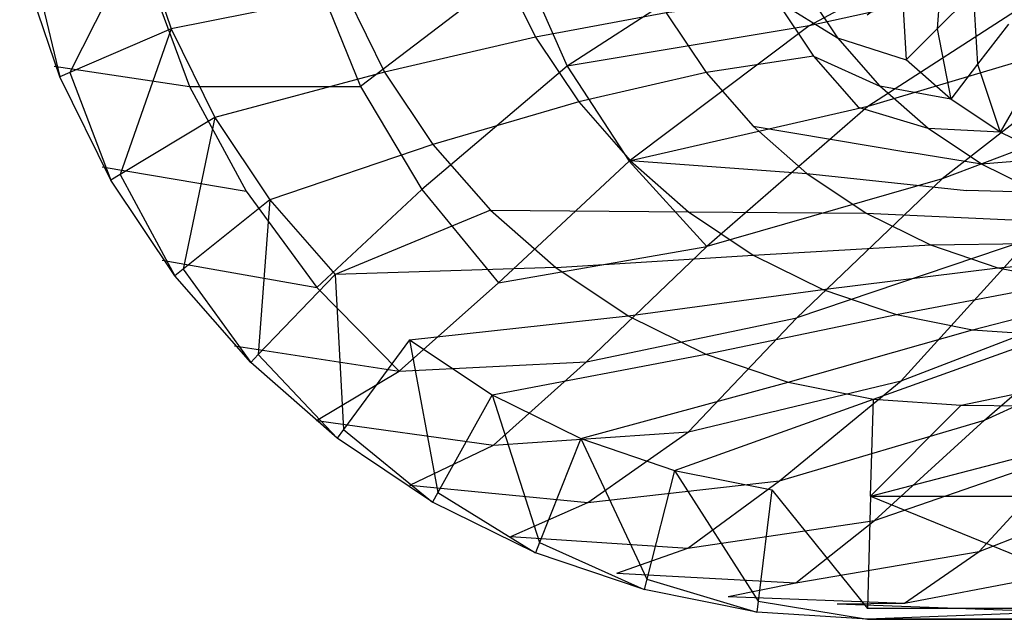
# Model space of a CAD drawing. Extents: x 0 to 1.9, y -0.8 to 0.
# Tile 1 of 21: x 0.01 to 0.46, y -0.8 to -0.53. Entities that reach past the tile are written whole.
import ezdxf

# ---------------------------------------------------------------- set-up
doc = ezdxf.new("R2010")
doc.units = 0
for name, color, linetype in [('L10_UBA190NAT9C0V_01_2___REPLAC', 7, 'CONTINUOUS'), ('L11_UBA190NAT9C0V_01_1___REPLAC', 7, 'CONTINUOUS'), ('L7_UBA190NAT9C0V_01_5___REPLACE', 7, 'CONTINUOUS'), ('L8_UBA190NAT9C0V_01_4___REPLACE', 7, 'CONTINUOUS'), ('L9_UBA190NAT9C0V_01_3___REPLACE', 7, 'CONTINUOUS')]:
    doc.layers.add(name, color=color, linetype=linetype)

msp = doc.modelspace()

# ---------------------------------------------------------------- linework, layer by layer
at = {"layer": 'L10_UBA190NAT9C0V_01_2___REPLAC', "color": 8}
for points, invisible_edges in [([(0.013709, -0.505233, 0.697137), (0.03061, -0.555022, 0.723664), (0.03061, -0.555022, 0.693664), (0.013709, -0.505233, 0.697137)], 13), ([(0.03061, -0.555022, 0.723664), (0.013709, -0.505233, 0.697137), (0.013709, -0.505233, 0.727137), (0.03061, -0.555022, 0.723664)], 14), ([(0.03061, -0.555022, 0.693664), (0.053841, -0.60213, 0.718986), (0.053841, -0.60213, 0.688986), (0.03061, -0.555022, 0.693664)], 13), ([(0.053841, -0.60213, 0.718986), (0.03061, -0.555022, 0.693664), (0.03061, -0.555022, 0.723664), (0.053841, -0.60213, 0.718986)], 14), ([(0.053841, -0.60213, 0.688986), (0.082988, -0.645752, 0.713277), (0.082988, -0.645752, 0.683277), (0.053841, -0.60213, 0.688986)], 13), ([(0.082988, -0.645752, 0.713277), (0.053841, -0.60213, 0.688986), (0.053841, -0.60213, 0.718986), (0.082988, -0.645752, 0.713277)], 14), ([(0.082988, -0.645752, 0.683277), (0.117541, -0.685152, 0.706738), (0.117541, -0.685152, 0.676738), (0.082988, -0.645752, 0.683277)], 13), ([(0.117541, -0.685152, 0.706738), (0.082988, -0.645752, 0.683277), (0.082988, -0.645752, 0.713277), (0.117541, -0.685152, 0.706738)], 14), ([(0.117541, -0.685152, 0.676738), (0.156903, -0.719671, 0.699591), (0.156903, -0.719671, 0.669591), (0.117541, -0.685152, 0.676738)], 13), ([(0.156903, -0.719671, 0.699591), (0.117541, -0.685152, 0.676738), (0.117541, -0.685152, 0.706738), (0.156903, -0.719671, 0.699591)], 14), ([(0.156903, -0.719671, 0.669591), (0.200403, -0.748737, 0.692068), (0.200403, -0.748737, 0.662068), (0.156903, -0.719671, 0.669591)], 13), ([(0.200403, -0.748737, 0.692068), (0.156903, -0.719671, 0.669591), (0.156903, -0.719671, 0.699591), (0.200403, -0.748737, 0.692068)], 14), ([(0.200403, -0.748737, 0.662068), (0.247307, -0.771867, 0.684397), (0.247307, -0.771867, 0.654397), (0.200403, -0.748737, 0.662068)], 13), ([(0.247307, -0.771867, 0.684397), (0.200403, -0.748737, 0.662068), (0.200403, -0.748737, 0.692068), (0.247307, -0.771867, 0.684397)], 14), ([(0.247307, -0.771867, 0.654397), (0.296824, -0.788676, 0.676787), (0.296824, -0.788676, 0.646787), (0.247307, -0.771867, 0.654397)], 13), ([(0.296824, -0.788676, 0.676787), (0.247307, -0.771867, 0.654397), (0.247307, -0.771867, 0.684397), (0.296824, -0.788676, 0.676787)], 14), ([(0.296824, -0.788676, 0.646787), (0.348121, -0.79888, 0.669437), (0.348121, -0.79888, 0.639437), (0.296824, -0.788676, 0.646787)], 13), ([(0.348121, -0.79888, 0.669437), (0.296824, -0.788676, 0.646787), (0.296824, -0.788676, 0.676787), (0.348121, -0.79888, 0.669437)], 14), ([(0.348121, -0.79888, 0.639437), (0.398514, -0.802183, 0.662745), (0.398514, -0.802183, 0.632745), (0.348121, -0.79888, 0.639437)], 13), ([(0.398514, -0.802183, 0.662745), (0.348121, -0.79888, 0.639437), (0.348121, -0.79888, 0.669437), (0.398514, -0.802183, 0.662745)], 14), ([(0.398514, -0.802183, 0.632745), (0.95, -0.802183, 0.62765), (0.525288, -0.802183, 0.618445), (0.398514, -0.802183, 0.632745)], 13), ([(0.95, -0.802183, 0.62765), (0.398514, -0.802183, 0.632745), (0.843662, -0.802183, 0.628951), (0.95, -0.802183, 0.62765)], 10), ([(0.843662, -0.802183, 0.628951), (0.398514, -0.802183, 0.632745), (0.737388, -0.802183, 0.632852), (0.843662, -0.802183, 0.628951)], 13), ([(0.737388, -0.802183, 0.632852), (0.398514, -0.802183, 0.632745), (0.631241, -0.802183, 0.639352), (0.737388, -0.802183, 0.632852)], 10), ([(0.631241, -0.802183, 0.639352), (0.398514, -0.802183, 0.632745), (0.525288, -0.802183, 0.648445), (0.631241, -0.802183, 0.639352)], 13), ([(0.525288, -0.802183, 0.648445), (0.398514, -0.802183, 0.632745), (0.398514, -0.802183, 0.662745), (0.525288, -0.802183, 0.648445)], 10)]:
    msp.add_3dface(points, dxfattribs=dict(at, invisible_edges=invisible_edges))
at = {"layer": 'L11_UBA190NAT9C0V_01_1___REPLAC', "color": 8, "invisible_edges": 14}
for points in [[(0.481916, -0.472917, 0.114), (0.372052, -0.531716, 0.195561), (0.352714, -0.491276, 0.195518), (0.481916, -0.472917, 0.114)], [(0.498633, -0.503932, 0.114), (0.372052, -0.531716, 0.195561), (0.481916, -0.472917, 0.114), (0.498633, -0.503932, 0.114)], [(0.352714, -0.491276, 0.195518), (0.261704, -0.550236, 0.297356), (0.241152, -0.503355, 0.297637), (0.352714, -0.491276, 0.195518)], [(0.372052, -0.531716, 0.195561), (0.261704, -0.550236, 0.297356), (0.352714, -0.491276, 0.195518), (0.372052, -0.531716, 0.195561)], [(0.012301, -0.501907, 0.7276), (0.070945, -0.50867, 0.563678), (0.028053, -0.550215, 0.72415), (0.012301, -0.501907, 0.7276)], [(0.241152, -0.503355, 0.297637), (0.167588, -0.559492, 0.419386), (0.147229, -0.509153, 0.420357), (0.241152, -0.503355, 0.297637)], [(0.241152, -0.503355, 0.297637), (0.261704, -0.550236, 0.297356), (0.167588, -0.559492, 0.419386), (0.241152, -0.503355, 0.297637)], [(0.498633, -0.503932, 0.114), (0.398773, -0.568572, 0.195585), (0.372052, -0.531716, 0.195561), (0.498633, -0.503932, 0.114)], [(0.522037, -0.531683, 0.114), (0.398773, -0.568572, 0.195585), (0.498633, -0.503932, 0.114), (0.522037, -0.531683, 0.114)], [(0.070945, -0.50867, 0.563678), (0.089704, -0.559485, 0.561651), (0.028053, -0.550215, 0.72415), (0.070945, -0.50867, 0.563678)], [(0.070945, -0.50867, 0.563678), (0.147229, -0.509153, 0.420357), (0.089704, -0.559485, 0.561651), (0.070945, -0.50867, 0.563678)], [(0.147229, -0.509153, 0.420357), (0.167588, -0.559492, 0.419386), (0.089704, -0.559485, 0.561651), (0.147229, -0.509153, 0.420357)], [(0.372052, -0.531716, 0.195561), (0.28992, -0.593451, 0.296916), (0.261704, -0.550236, 0.297356), (0.372052, -0.531716, 0.195561)], [(0.398773, -0.568572, 0.195585), (0.28992, -0.593451, 0.296916), (0.372052, -0.531716, 0.195561), (0.398773, -0.568572, 0.195585)], [(0.522037, -0.531683, 0.114), (0.43265, -0.601494, 0.195597), (0.398773, -0.568572, 0.195585), (0.522037, -0.531683, 0.114)], [(0.552128, -0.556169, 0.114), (0.43265, -0.601494, 0.195597), (0.522037, -0.531683, 0.114), (0.552128, -0.556169, 0.114)], [(0.028053, -0.550215, 0.72415), (0.089704, -0.559485, 0.561651), (0.049827, -0.596021, 0.719384), (0.028053, -0.550215, 0.72415)], [(0.261704, -0.550236, 0.297356), (0.195478, -0.606319, 0.417992), (0.167588, -0.559492, 0.419386), (0.261704, -0.550236, 0.297356)], [(0.261704, -0.550236, 0.297356), (0.28992, -0.593451, 0.296916), (0.195478, -0.606319, 0.417992), (0.261704, -0.550236, 0.297356)], [(0.552128, -0.556169, 0.114), (0.472445, -0.628998, 0.195069), (0.43265, -0.601494, 0.195597), (0.552128, -0.556169, 0.114)], [(0.089704, -0.559485, 0.561651), (0.115447, -0.607175, 0.558815), (0.049827, -0.596021, 0.719384), (0.089704, -0.559485, 0.561651)], [(0.089704, -0.559485, 0.561651), (0.167588, -0.559492, 0.419386), (0.115447, -0.607175, 0.558815), (0.089704, -0.559485, 0.561651)], [(0.167588, -0.559492, 0.419386), (0.195478, -0.606319, 0.417992), (0.115447, -0.607175, 0.558815), (0.167588, -0.559492, 0.419386)], [(0.398773, -0.568572, 0.195585), (0.325422, -0.632396, 0.296345), (0.28992, -0.593451, 0.296916), (0.398773, -0.568572, 0.195585)], [(0.43265, -0.601494, 0.195597), (0.325422, -0.632396, 0.296345), (0.398773, -0.568572, 0.195585), (0.43265, -0.601494, 0.195597)], [(0.049827, -0.596021, 0.719384), (0.115447, -0.607175, 0.558815), (0.077237, -0.638569, 0.7135), (0.049827, -0.596021, 0.719384)], [(0.28992, -0.593451, 0.296916), (0.230444, -0.648876, 0.416245), (0.195478, -0.606319, 0.417992), (0.28992, -0.593451, 0.296916)], [(0.28992, -0.593451, 0.296916), (0.325422, -0.632396, 0.296345), (0.230444, -0.648876, 0.416245), (0.28992, -0.593451, 0.296916)], [(0.43265, -0.601494, 0.195597), (0.36634, -0.664823, 0.294896), (0.325422, -0.632396, 0.296345), (0.43265, -0.601494, 0.195597)], [(0.472445, -0.628998, 0.195069), (0.36634, -0.664823, 0.294896), (0.43265, -0.601494, 0.195597), (0.472445, -0.628998, 0.195069)], [(0.115447, -0.607175, 0.558815), (0.147715, -0.650934, 0.555296), (0.077237, -0.638569, 0.7135), (0.115447, -0.607175, 0.558815)], [(0.195478, -0.606319, 0.417992), (0.147715, -0.650934, 0.555296), (0.115447, -0.607175, 0.558815), (0.195478, -0.606319, 0.417992)], [(0.195478, -0.606319, 0.417992), (0.230444, -0.648876, 0.416245), (0.147715, -0.650934, 0.555296), (0.195478, -0.606319, 0.417992)], [(0.230444, -0.648876, 0.416245), (0.325422, -0.632396, 0.296345), (0.270592, -0.684863, 0.413479), (0.230444, -0.648876, 0.416245)], [(0.270592, -0.684863, 0.413479), (0.325422, -0.632396, 0.296345), (0.36634, -0.664823, 0.294896), (0.270592, -0.684863, 0.413479)], [(0.472445, -0.628998, 0.195069), (0.413992, -0.693508, 0.293809), (0.36634, -0.664823, 0.294896), (0.472445, -0.628998, 0.195069)], [(0.413992, -0.693508, 0.293809), (0.472445, -0.628998, 0.195069), (0.519104, -0.653033, 0.194834), (0.413992, -0.693508, 0.293809)], [(0.077237, -0.638569, 0.7135), (0.147715, -0.650934, 0.555296), (0.110167, -0.677593, 0.706916), (0.077237, -0.638569, 0.7135)], [(0.230444, -0.648876, 0.416245), (0.185201, -0.68912, 0.550819), (0.147715, -0.650934, 0.555296), (0.230444, -0.648876, 0.416245)], [(0.185201, -0.68912, 0.550819), (0.230444, -0.648876, 0.416245), (0.270592, -0.684863, 0.413479), (0.185201, -0.68912, 0.550819)], [(0.147715, -0.650934, 0.555296), (0.185201, -0.68912, 0.550819), (0.110167, -0.677593, 0.706916), (0.147715, -0.650934, 0.555296)], [(0.413992, -0.693508, 0.293809), (0.519104, -0.653033, 0.194834), (0.451928, -0.711433, 0.293021), (0.413992, -0.693508, 0.293809)], [(0.451928, -0.711433, 0.293021), (0.519104, -0.653033, 0.194834), (0.551592, -0.665965, 0.194838), (0.451928, -0.711433, 0.293021)], [(0.270592, -0.684863, 0.413479), (0.36634, -0.664823, 0.294896), (0.317037, -0.716769, 0.410924), (0.270592, -0.684863, 0.413479)], [(0.317037, -0.716769, 0.410924), (0.36634, -0.664823, 0.294896), (0.413992, -0.693508, 0.293809), (0.317037, -0.716769, 0.410924)], [(0.451928, -0.711433, 0.293021), (0.551592, -0.665965, 0.194838), (0.490999, -0.726216, 0.292566), (0.451928, -0.711433, 0.293021)], [(0.110167, -0.677593, 0.706916), (0.185201, -0.68912, 0.550819), (0.147596, -0.711653, 0.699578), (0.110167, -0.677593, 0.706916)], [(0.185201, -0.68912, 0.550819), (0.270592, -0.684863, 0.413479), (0.228239, -0.722817, 0.546181), (0.185201, -0.68912, 0.550819)], [(0.228239, -0.722817, 0.546181), (0.270592, -0.684863, 0.413479), (0.317037, -0.716769, 0.410924), (0.228239, -0.722817, 0.546181)], [(0.147596, -0.711653, 0.699578), (0.185201, -0.68912, 0.550819), (0.228239, -0.722817, 0.546181), (0.147596, -0.711653, 0.699578)], [(0.317037, -0.716769, 0.410924), (0.413992, -0.693508, 0.293809), (0.358454, -0.739097, 0.408548), (0.317037, -0.716769, 0.410924)], [(0.358454, -0.739097, 0.408548), (0.413992, -0.693508, 0.293809), (0.451928, -0.711433, 0.293021), (0.358454, -0.739097, 0.408548)], [(0.147596, -0.711653, 0.699578), (0.228239, -0.722817, 0.546181), (0.190079, -0.741012, 0.691633), (0.147596, -0.711653, 0.699578)], [(0.358454, -0.739097, 0.408548), (0.451928, -0.711433, 0.293021), (0.401724, -0.757097, 0.406453), (0.358454, -0.739097, 0.408548)], [(0.401724, -0.757097, 0.406453), (0.451928, -0.711433, 0.293021), (0.490999, -0.726216, 0.292566), (0.401724, -0.757097, 0.406453)], [(0.228239, -0.722817, 0.546181), (0.317037, -0.716769, 0.410924), (0.271171, -0.748957, 0.541418), (0.228239, -0.722817, 0.546181)], [(0.271171, -0.748957, 0.541418), (0.317037, -0.716769, 0.410924), (0.358454, -0.739097, 0.408548), (0.271171, -0.748957, 0.541418)], [(0.190079, -0.741012, 0.691633), (0.228239, -0.722817, 0.546181), (0.271171, -0.748957, 0.541418), (0.190079, -0.741012, 0.691633)], [(0.401724, -0.757097, 0.406453), (0.490999, -0.726216, 0.292566), (0.449463, -0.77123, 0.405731), (0.401724, -0.757097, 0.406453)], [(0.449463, -0.77123, 0.405731), (0.490999, -0.726216, 0.292566), (0.534778, -0.738134, 0.293541), (0.449463, -0.77123, 0.405731)], [(0.271171, -0.748957, 0.541418), (0.358454, -0.739097, 0.408548), (0.316772, -0.769839, 0.536742), (0.271171, -0.748957, 0.541418)], [(0.316772, -0.769839, 0.536742), (0.358454, -0.739097, 0.408548), (0.401724, -0.757097, 0.406453), (0.316772, -0.769839, 0.536742)], [(0.449463, -0.77123, 0.405731), (0.534778, -0.738134, 0.293541), (0.496056, -0.77936, 0.404203), (0.449463, -0.77123, 0.405731)], [(0.190079, -0.741012, 0.691633), (0.271171, -0.748957, 0.541418), (0.236145, -0.764442, 0.683434), (0.190079, -0.741012, 0.691633)], [(0.236145, -0.764442, 0.683434), (0.271171, -0.748957, 0.541418), (0.316772, -0.769839, 0.536742), (0.236145, -0.764442, 0.683434)], [(0.316772, -0.769839, 0.536742), (0.401724, -0.757097, 0.406453), (0.365992, -0.785596, 0.532866), (0.316772, -0.769839, 0.536742)], [(0.365992, -0.785596, 0.532866), (0.401724, -0.757097, 0.406453), (0.449463, -0.77123, 0.405731), (0.365992, -0.785596, 0.532866)], [(0.236145, -0.764442, 0.683434), (0.316772, -0.769839, 0.536742), (0.284365, -0.781233, 0.674947), (0.236145, -0.764442, 0.683434)], [(0.284365, -0.781233, 0.674947), (0.316772, -0.769839, 0.536742), (0.365992, -0.785596, 0.532866), (0.284365, -0.781233, 0.674947)], [(0.365992, -0.785596, 0.532866), (0.449463, -0.77123, 0.405731), (0.41543, -0.794833, 0.528663), (0.365992, -0.785596, 0.532866)], [(0.41543, -0.794833, 0.528663), (0.449463, -0.77123, 0.405731), (0.496056, -0.77936, 0.404203), (0.41543, -0.794833, 0.528663)], [(0.41543, -0.794833, 0.528663), (0.496056, -0.77936, 0.404203), (0.464414, -0.797957, 0.524985), (0.41543, -0.794833, 0.528663)], [(0.284365, -0.781233, 0.674947), (0.365992, -0.785596, 0.532866), (0.335042, -0.791726, 0.666986), (0.284365, -0.781233, 0.674947)], [(0.335042, -0.791726, 0.666986), (0.365992, -0.785596, 0.532866), (0.41543, -0.794833, 0.528663), (0.335042, -0.791726, 0.666986)], [(0.335042, -0.791726, 0.666986), (0.41543, -0.794833, 0.528663), (0.384814, -0.795205, 0.659717), (0.335042, -0.791726, 0.666986)], [(0.384814, -0.795205, 0.659717), (0.41543, -0.794833, 0.528663), (0.464414, -0.797957, 0.524985), (0.384814, -0.795205, 0.659717)], [(0.384814, -0.795205, 0.659717), (0.464414, -0.797957, 0.524985), (0.51431, -0.796686, 0.644811), (0.384814, -0.795205, 0.659717)]]:
    msp.add_3dface(points, dxfattribs=at)
at = {"layer": 'L7_UBA190NAT9C0V_01_5___REPLACE', "color": 8}
for points, invisible_edges in [([(0.03061, -0.555022, 0.723664), (0.018422, -0.503914, 0.731113), (0.013709, -0.505233, 0.727137), (0.03061, -0.555022, 0.723664)], 13), ([(0.018422, -0.503914, 0.731113), (0.03061, -0.555022, 0.723664), (0.03511, -0.553076, 0.727684), (0.018422, -0.503914, 0.731113)], 14), ([(0.053841, -0.60213, 0.718986), (0.03511, -0.553076, 0.727684), (0.03061, -0.555022, 0.723664), (0.053841, -0.60213, 0.718986)], 13), ([(0.03511, -0.553076, 0.727684), (0.053841, -0.60213, 0.718986), (0.058051, -0.599595, 0.723064), (0.03511, -0.553076, 0.727684)], 14), ([(0.082988, -0.645752, 0.713277), (0.058051, -0.599595, 0.723064), (0.053841, -0.60213, 0.718986), (0.082988, -0.645752, 0.713277)], 13), ([(0.058051, -0.599595, 0.723064), (0.082988, -0.645752, 0.713277), (0.086836, -0.642674, 0.717426), (0.058051, -0.599595, 0.723064)], 14), ([(0.117541, -0.685152, 0.706738), (0.086836, -0.642674, 0.717426), (0.082988, -0.645752, 0.713277), (0.117541, -0.685152, 0.706738)], 13), ([(0.086836, -0.642674, 0.717426), (0.117541, -0.685152, 0.706738), (0.120962, -0.681588, 0.710968), (0.086836, -0.642674, 0.717426)], 14), ([(0.156903, -0.719671, 0.699591), (0.120962, -0.681588, 0.710968), (0.117541, -0.685152, 0.706738), (0.156903, -0.719671, 0.699591)], 13), ([(0.120962, -0.681588, 0.710968), (0.156903, -0.719671, 0.699591), (0.159842, -0.715684, 0.703908), (0.120962, -0.681588, 0.710968)], 14), ([(0.200403, -0.748737, 0.692068), (0.159842, -0.715684, 0.703908), (0.156903, -0.719671, 0.699591), (0.200403, -0.748737, 0.692068)], 13), ([(0.159842, -0.715684, 0.703908), (0.200403, -0.748737, 0.692068), (0.202811, -0.744395, 0.696477), (0.159842, -0.715684, 0.703908)], 14), ([(0.247307, -0.771867, 0.684397), (0.202811, -0.744395, 0.696477), (0.200403, -0.748737, 0.692068), (0.247307, -0.771867, 0.684397)], 13), ([(0.202811, -0.744395, 0.696477), (0.247307, -0.771867, 0.684397), (0.249143, -0.767244, 0.6889), (0.202811, -0.744395, 0.696477)], 14), ([(0.296824, -0.788676, 0.676787), (0.249143, -0.767244, 0.6889), (0.247307, -0.771867, 0.684397), (0.296824, -0.788676, 0.676787)], 13), ([(0.249143, -0.767244, 0.6889), (0.296824, -0.788676, 0.676787), (0.298058, -0.783848, 0.681383), (0.249143, -0.767244, 0.6889)], 14), ([(0.348121, -0.79888, 0.669437), (0.298058, -0.783848, 0.681383), (0.296824, -0.788676, 0.676787), (0.348121, -0.79888, 0.669437)], 13), ([(0.298058, -0.783848, 0.681383), (0.348121, -0.79888, 0.669437), (0.34873, -0.793927, 0.674122), (0.298058, -0.783848, 0.681383)], 14), ([(0.398514, -0.802183, 0.662745), (0.34873, -0.793927, 0.674122), (0.348121, -0.79888, 0.669437), (0.398514, -0.802183, 0.662745)], 13), ([(0.34873, -0.793927, 0.674122), (0.398514, -0.802183, 0.662745), (0.398646, -0.797191, 0.667493), (0.34873, -0.793927, 0.674122)], 14), ([(0.525265, -0.797188, 0.65321), (0.398646, -0.797191, 0.667493), (0.398514, -0.802183, 0.662745), (0.525265, -0.797188, 0.65321)], 14), ([(0.525265, -0.797188, 0.65321), (0.398514, -0.802183, 0.662745), (0.524794, -0.802183, 0.64847), (0.525265, -0.797188, 0.65321)], 14)]:
    msp.add_3dface(points, dxfattribs=dict(at, invisible_edges=invisible_edges))
at = {"layer": 'L8_UBA190NAT9C0V_01_4___REPLACE', "color": 8}
for points, invisible_edges in [([(0.03511, -0.553076, 0.727684), (0.066756, -0.490384, 0.720611), (0.018422, -0.503914, 0.731113), (0.03511, -0.553076, 0.727684)], 13), ([(0.066756, -0.490384, 0.720611), (0.03511, -0.553076, 0.727684), (0.081262, -0.533117, 0.717631), (0.066756, -0.490384, 0.720611)], 14), ([(0.058051, -0.599595, 0.723064), (0.081262, -0.533117, 0.717631), (0.03511, -0.553076, 0.727684), (0.058051, -0.599595, 0.723064)], 13), ([(0.081262, -0.533117, 0.717631), (0.058051, -0.599595, 0.723064), (0.101221, -0.573591, 0.713611), (0.081262, -0.533117, 0.717631)], 14), ([(0.086836, -0.642674, 0.717426), (0.101221, -0.573591, 0.713611), (0.058051, -0.599595, 0.723064), (0.086836, -0.642674, 0.717426)], 13), ([(0.101221, -0.573591, 0.713611), (0.086836, -0.642674, 0.717426), (0.126293, -0.611114, 0.7087), (0.101221, -0.573591, 0.713611)], 14), ([(0.120962, -0.681588, 0.710968), (0.126293, -0.611114, 0.7087), (0.086836, -0.642674, 0.717426), (0.120962, -0.681588, 0.710968)], 13), ([(0.126293, -0.611114, 0.7087), (0.120962, -0.681588, 0.710968), (0.156048, -0.645043, 0.703069), (0.126293, -0.611114, 0.7087)], 14), ([(0.159842, -0.715684, 0.703908), (0.156048, -0.645043, 0.703069), (0.120962, -0.681588, 0.710968), (0.159842, -0.715684, 0.703908)], 13), ([(0.156048, -0.645043, 0.703069), (0.159842, -0.715684, 0.703908), (0.189977, -0.674798, 0.696909), (0.156048, -0.645043, 0.703069)], 14), ([(0.202811, -0.744395, 0.696477), (0.189977, -0.674798, 0.696909), (0.159842, -0.715684, 0.703908), (0.202811, -0.744395, 0.696477)], 13), ([(0.189977, -0.674798, 0.696909), (0.202811, -0.744395, 0.696477), (0.2275, -0.69987, 0.69042), (0.189977, -0.674798, 0.696909)], 14), ([(0.249143, -0.767244, 0.6889), (0.2275, -0.69987, 0.69042), (0.202811, -0.744395, 0.696477), (0.249143, -0.767244, 0.6889)], 13), ([(0.2275, -0.69987, 0.69042), (0.249143, -0.767244, 0.6889), (0.267974, -0.71983, 0.6838), (0.2275, -0.69987, 0.69042)], 14), ([(0.298058, -0.783848, 0.681383), (0.267974, -0.71983, 0.6838), (0.249143, -0.767244, 0.6889), (0.298058, -0.783848, 0.681383)], 13), ([(0.267974, -0.71983, 0.6838), (0.298058, -0.783848, 0.681383), (0.310707, -0.734336, 0.677233), (0.267974, -0.71983, 0.6838)], 14), ([(0.34873, -0.793927, 0.674122), (0.310707, -0.734336, 0.677233), (0.298058, -0.783848, 0.681383), (0.34873, -0.793927, 0.674122)], 13), ([(0.310707, -0.734336, 0.677233), (0.34873, -0.793927, 0.674122), (0.354968, -0.74314, 0.670891), (0.310707, -0.734336, 0.677233)], 14), ([(0.398646, -0.797191, 0.667493), (0.354968, -0.74314, 0.670891), (0.34873, -0.793927, 0.674122), (0.398646, -0.797191, 0.667493)], 13), ([(0.354968, -0.74314, 0.670891), (0.398646, -0.797191, 0.667493), (0.4, -0.746091, 0.664911), (0.354968, -0.74314, 0.670891)], 14), ([(0.525265, -0.797188, 0.65321), (0.4, -0.746091, 0.664911), (0.398646, -0.797191, 0.667493), (0.525265, -0.797188, 0.65321)], 13), ([(0.4, -0.746091, 0.664911), (0.525265, -0.797188, 0.65321), (0.525026, -0.746091, 0.650808), (0.4, -0.746091, 0.664911)], 14)]:
    msp.add_3dface(points, dxfattribs=dict(at, invisible_edges=invisible_edges))
at = {"layer": 'L9_UBA190NAT9C0V_01_3___REPLACE', "color": 8}
for points, invisible_edges in [([(0.066756, -0.490384, 0.720611), (0.081262, -0.533117, 0.717631), (0.161024, -0.517275, 0.615294), (0.066756, -0.490384, 0.720611)], 14), ([(0.430351, -0.533204, 0.199228), (0.432571, -0.50076, 0.182819), (0.414237, -0.51483, 0.199228), (0.430351, -0.533204, 0.199228)], 13), ([(0.432571, -0.50076, 0.182819), (0.430351, -0.533204, 0.199228), (0.446692, -0.516861, 0.182819), (0.432571, -0.50076, 0.182819)], 14), ([(0.462793, -0.530981, 0.182819), (0.465232, -0.498319, 0.17), (0.446692, -0.516861, 0.182819), (0.462793, -0.530981, 0.182819)], 13), ([(0.23163, -0.505074, 0.505945), (0.161024, -0.517275, 0.615294), (0.247323, -0.536934, 0.503595), (0.23163, -0.505074, 0.505945)], 14), ([(0.23163, -0.505074, 0.505945), (0.247323, -0.536934, 0.503595), (0.306896, -0.52589, 0.389262), (0.23163, -0.505074, 0.505945)], 14), ([(0.356778, -0.519841, 0.27), (0.38497, -0.537286, 0.242819), (0.368712, -0.512954, 0.242819), (0.356778, -0.519841, 0.27)], 14), ([(0.39837, -0.527005, 0.219228), (0.368712, -0.512954, 0.242819), (0.38497, -0.537286, 0.242819), (0.39837, -0.527005, 0.219228)], 13), ([(0.416209, -0.547346, 0.219228), (0.414237, -0.51483, 0.199228), (0.39837, -0.527005, 0.219228), (0.416209, -0.547346, 0.219228)], 13), ([(0.414237, -0.51483, 0.199228), (0.416209, -0.547346, 0.219228), (0.430351, -0.533204, 0.199228), (0.414237, -0.51483, 0.199228)], 14), ([(0.161024, -0.517275, 0.615294), (0.081262, -0.533117, 0.717631), (0.178569, -0.55288, 0.61202), (0.161024, -0.517275, 0.615294)], 14), ([(0.161024, -0.517275, 0.615294), (0.178569, -0.55288, 0.61202), (0.247323, -0.536934, 0.503595), (0.161024, -0.517275, 0.615294)], 14), ([(0.356778, -0.519841, 0.27), (0.306896, -0.52589, 0.389262), (0.374038, -0.545672, 0.27), (0.356778, -0.519841, 0.27)], 14), ([(0.38497, -0.537286, 0.242819), (0.356778, -0.519841, 0.27), (0.374038, -0.545672, 0.27), (0.38497, -0.537286, 0.242819)], 13), ([(0.448725, -0.549317, 0.199228), (0.446692, -0.516861, 0.182819), (0.430351, -0.533204, 0.199228), (0.448725, -0.549317, 0.199228)], 13), ([(0.446692, -0.516861, 0.182819), (0.448725, -0.549317, 0.199228), (0.462793, -0.530981, 0.182819), (0.446692, -0.516861, 0.182819)], 14), ([(0.306896, -0.52589, 0.389262), (0.247323, -0.536934, 0.503595), (0.325006, -0.553016, 0.38771), (0.306896, -0.52589, 0.389262)], 14), ([(0.306896, -0.52589, 0.389262), (0.325006, -0.553016, 0.38771), (0.374038, -0.545672, 0.27), (0.306896, -0.52589, 0.389262)], 14), ([(0.38497, -0.537286, 0.242819), (0.416209, -0.547346, 0.219228), (0.39837, -0.527005, 0.219228), (0.38497, -0.537286, 0.242819)], 14), ([(0.081262, -0.533117, 0.717631), (0.101221, -0.573591, 0.713611), (0.178569, -0.55288, 0.61202), (0.081262, -0.533117, 0.717631)], 14), ([(0.43655, -0.565184, 0.219228), (0.430351, -0.533204, 0.199228), (0.416209, -0.547346, 0.219228), (0.43655, -0.565184, 0.219228)], 13), ([(0.430351, -0.533204, 0.199228), (0.43655, -0.565184, 0.219228), (0.448725, -0.549317, 0.199228), (0.430351, -0.533204, 0.199228)], 14), ([(0.469046, -0.562894, 0.199228), (0.462793, -0.530981, 0.182819), (0.448725, -0.549317, 0.199228), (0.469046, -0.562894, 0.199228)], 13), ([(0.247323, -0.536934, 0.503595), (0.178569, -0.55288, 0.61202), (0.267029, -0.566456, 0.500699), (0.247323, -0.536934, 0.503595)], 14), ([(0.247323, -0.536934, 0.503595), (0.267029, -0.566456, 0.500699), (0.325006, -0.553016, 0.38771), (0.247323, -0.536934, 0.503595)], 14), ([(0.374038, -0.545672, 0.27), (0.404266, -0.559288, 0.242819), (0.38497, -0.537286, 0.242819), (0.374038, -0.545672, 0.27)], 14), ([(0.416209, -0.547346, 0.219228), (0.38497, -0.537286, 0.242819), (0.404266, -0.559288, 0.242819), (0.416209, -0.547346, 0.219228)], 13), ([(0.374038, -0.545672, 0.27), (0.325006, -0.553016, 0.38771), (0.394521, -0.569029, 0.27), (0.374038, -0.545672, 0.27)], 14), ([(0.404266, -0.559288, 0.242819), (0.374038, -0.545672, 0.27), (0.394521, -0.569029, 0.27), (0.404266, -0.559288, 0.242819)], 13), ([(0.404266, -0.559288, 0.242819), (0.43655, -0.565184, 0.219228), (0.416209, -0.547346, 0.219228), (0.404266, -0.559288, 0.242819)], 13), ([(0.459046, -0.580215, 0.219228), (0.448725, -0.549317, 0.199228), (0.43655, -0.565184, 0.219228), (0.459046, -0.580215, 0.219228)], 13), ([(0.448725, -0.549317, 0.199228), (0.459046, -0.580215, 0.219228), (0.469046, -0.562894, 0.199228), (0.448725, -0.549317, 0.199228)], 14), ([(0.178569, -0.55288, 0.61202), (0.101221, -0.573591, 0.713611), (0.200602, -0.585878, 0.608002), (0.178569, -0.55288, 0.61202)], 14), ([(0.178569, -0.55288, 0.61202), (0.200602, -0.585878, 0.608002), (0.267029, -0.566456, 0.500699), (0.178569, -0.55288, 0.61202)], 14), ([(0.325006, -0.553016, 0.38771), (0.267029, -0.566456, 0.500699), (0.346491, -0.577533, 0.385903), (0.325006, -0.553016, 0.38771)], 14), ([(0.325006, -0.553016, 0.38771), (0.346491, -0.577533, 0.385903), (0.394521, -0.569029, 0.27), (0.325006, -0.553016, 0.38771)], 14), ([(0.394521, -0.569029, 0.27), (0.426268, -0.578583, 0.242819), (0.404266, -0.559288, 0.242819), (0.394521, -0.569029, 0.27)], 13), ([(0.43655, -0.565184, 0.219228), (0.404266, -0.559288, 0.242819), (0.426268, -0.578583, 0.242819), (0.43655, -0.565184, 0.219228)], 14), ([(0.426268, -0.578583, 0.242819), (0.459046, -0.580215, 0.219228), (0.43655, -0.565184, 0.219228), (0.426268, -0.578583, 0.242819)], 13), ([(0.48331, -0.59218, 0.219228), (0.469046, -0.562894, 0.199228), (0.459046, -0.580215, 0.219228), (0.48331, -0.59218, 0.219228)], 13), ([(0.267029, -0.566456, 0.500699), (0.200602, -0.585878, 0.608002), (0.290404, -0.593135, 0.497343), (0.267029, -0.566456, 0.500699)], 14), ([(0.267029, -0.566456, 0.500699), (0.290404, -0.593135, 0.497343), (0.346491, -0.577533, 0.385903), (0.267029, -0.566456, 0.500699)], 14), ([(0.346491, -0.577533, 0.385903), (0.417878, -0.589513, 0.27), (0.394521, -0.569029, 0.27), (0.346491, -0.577533, 0.385903)], 14), ([(0.426268, -0.578583, 0.242819), (0.394521, -0.569029, 0.27), (0.417878, -0.589513, 0.27), (0.426268, -0.578583, 0.242819)], 14), ([(0.101221, -0.573591, 0.713611), (0.126293, -0.611114, 0.7087), (0.200602, -0.585878, 0.608002), (0.101221, -0.573591, 0.713611)], 14), ([(0.290404, -0.593135, 0.497343), (0.370978, -0.599022, 0.383888), (0.346491, -0.577533, 0.385903), (0.290404, -0.593135, 0.497343)], 14), ([(0.346491, -0.577533, 0.385903), (0.370978, -0.599022, 0.383888), (0.417878, -0.589513, 0.27), (0.346491, -0.577533, 0.385903)], 14), ([(0.417878, -0.589513, 0.27), (0.4506, -0.594841, 0.242819), (0.426268, -0.578583, 0.242819), (0.417878, -0.589513, 0.27)], 13), ([(0.459046, -0.580215, 0.219228), (0.426268, -0.578583, 0.242819), (0.4506, -0.594841, 0.242819), (0.459046, -0.580215, 0.219228)], 14), ([(0.4506, -0.594841, 0.242819), (0.48331, -0.59218, 0.219228), (0.459046, -0.580215, 0.219228), (0.4506, -0.594841, 0.242819)], 13), ([(0.200602, -0.585878, 0.608002), (0.126293, -0.611114, 0.7087), (0.226742, -0.615703, 0.603368), (0.200602, -0.585878, 0.608002)], 14), ([(0.200602, -0.585878, 0.608002), (0.226742, -0.615703, 0.603368), (0.290404, -0.593135, 0.497343), (0.200602, -0.585878, 0.608002)], 14), ([(0.370978, -0.599022, 0.383888), (0.443709, -0.606772, 0.27), (0.417878, -0.589513, 0.27), (0.370978, -0.599022, 0.383888)], 14), ([(0.4506, -0.594841, 0.242819), (0.417878, -0.589513, 0.27), (0.443709, -0.606772, 0.27), (0.4506, -0.594841, 0.242819)], 14), ([(0.226742, -0.615703, 0.603368), (0.317044, -0.616518, 0.49362), (0.290404, -0.593135, 0.497343), (0.226742, -0.615703, 0.603368)], 14), ([(0.290404, -0.593135, 0.497343), (0.317044, -0.616518, 0.49362), (0.370978, -0.599022, 0.383888), (0.290404, -0.593135, 0.497343)], 14), ([(0.443709, -0.606772, 0.27), (0.476846, -0.607784, 0.242819), (0.4506, -0.594841, 0.242819), (0.443709, -0.606772, 0.27)], 13), ([(0.48331, -0.59218, 0.219228), (0.4506, -0.594841, 0.242819), (0.476846, -0.607784, 0.242819), (0.48331, -0.59218, 0.219228)], 14), ([(0.317044, -0.616518, 0.49362), (0.398046, -0.617124, 0.381715), (0.370978, -0.599022, 0.383888), (0.317044, -0.616518, 0.49362)], 14), ([(0.370978, -0.599022, 0.383888), (0.398046, -0.617124, 0.381715), (0.443709, -0.606772, 0.27), (0.370978, -0.599022, 0.383888)], 14), ([(0.398046, -0.617124, 0.381715), (0.471572, -0.620513, 0.27), (0.443709, -0.606772, 0.27), (0.398046, -0.617124, 0.381715)], 14), ([(0.476846, -0.607784, 0.242819), (0.443709, -0.606772, 0.27), (0.471572, -0.620513, 0.27), (0.476846, -0.607784, 0.242819)], 14), ([(0.126293, -0.611114, 0.7087), (0.156048, -0.645043, 0.703069), (0.226742, -0.615703, 0.603368), (0.126293, -0.611114, 0.7087)], 14), ([(0.226742, -0.615703, 0.603368), (0.156048, -0.645043, 0.703069), (0.256538, -0.641848, 0.598259), (0.226742, -0.615703, 0.603368)], 14), ([(0.226742, -0.615703, 0.603368), (0.256538, -0.641848, 0.598259), (0.317044, -0.616518, 0.49362), (0.226742, -0.615703, 0.603368)], 14), ([(0.256538, -0.641848, 0.598259), (0.346488, -0.636212, 0.489632), (0.317044, -0.616518, 0.49362), (0.256538, -0.641848, 0.598259)], 14), ([(0.317044, -0.616518, 0.49362), (0.346488, -0.636212, 0.489632), (0.398046, -0.617124, 0.381715), (0.317044, -0.616518, 0.49362)], 14), ([(0.346488, -0.636212, 0.489632), (0.42723, -0.631536, 0.379439), (0.398046, -0.617124, 0.381715), (0.346488, -0.636212, 0.489632)], 14), ([(0.398046, -0.617124, 0.381715), (0.42723, -0.631536, 0.379439), (0.471572, -0.620513, 0.27), (0.398046, -0.617124, 0.381715)], 14), ([(0.42723, -0.631536, 0.379439), (0.500989, -0.630499, 0.27), (0.471572, -0.620513, 0.27), (0.42723, -0.631536, 0.379439)], 14), ([(0.346488, -0.636212, 0.489632), (0.378231, -0.651893, 0.485483), (0.42723, -0.631536, 0.379439), (0.346488, -0.636212, 0.489632)], 14), ([(0.378231, -0.651893, 0.485483), (0.458034, -0.642024, 0.377109), (0.42723, -0.631536, 0.379439), (0.378231, -0.651893, 0.485483)], 14), ([(0.42723, -0.631536, 0.379439), (0.458034, -0.642024, 0.377109), (0.500989, -0.630499, 0.27), (0.42723, -0.631536, 0.379439)], 14), ([(0.458034, -0.642024, 0.377109), (0.531459, -0.63656, 0.27), (0.500989, -0.630499, 0.27), (0.458034, -0.642024, 0.377109)], 14), ([(0.256538, -0.641848, 0.598259), (0.289477, -0.663873, 0.592828), (0.346488, -0.636212, 0.489632), (0.256538, -0.641848, 0.598259)], 14), ([(0.289477, -0.663873, 0.592828), (0.378231, -0.651893, 0.485483), (0.346488, -0.636212, 0.489632), (0.289477, -0.663873, 0.592828)], 14), ([(0.458034, -0.642024, 0.377109), (0.48994, -0.648419, 0.374779), (0.531459, -0.63656, 0.27), (0.458034, -0.642024, 0.377109)], 14), ([(0.256538, -0.641848, 0.598259), (0.156048, -0.645043, 0.703069), (0.189977, -0.674798, 0.696909), (0.256538, -0.641848, 0.598259)], 14), ([(0.189977, -0.674798, 0.696909), (0.289477, -0.663873, 0.592828), (0.256538, -0.641848, 0.598259), (0.189977, -0.674798, 0.696909)], 14), ([(0.378231, -0.651893, 0.485483), (0.411734, -0.663307, 0.481272), (0.458034, -0.642024, 0.377109), (0.378231, -0.651893, 0.485483)], 14), ([(0.411734, -0.663307, 0.481272), (0.48994, -0.648419, 0.374779), (0.458034, -0.642024, 0.377109), (0.411734, -0.663307, 0.481272)], 14), ([(0.411734, -0.663307, 0.481272), (0.446435, -0.670275, 0.477099), (0.48994, -0.648419, 0.374779), (0.411734, -0.663307, 0.481272)], 14), ([(0.446435, -0.670275, 0.477099), (0.522903, -0.650708, 0.372718), (0.48994, -0.648419, 0.374779), (0.446435, -0.670275, 0.477099)], 14), ([(0.289477, -0.663873, 0.592828), (0.324994, -0.681408, 0.587227), (0.378231, -0.651893, 0.485483), (0.289477, -0.663873, 0.592828)], 14), ([(0.324994, -0.681408, 0.587227), (0.411734, -0.663307, 0.481272), (0.378231, -0.651893, 0.485483), (0.324994, -0.681408, 0.587227)], 14), ([(0.446435, -0.670275, 0.477099), (0.48241, -0.672803, 0.473345), (0.522903, -0.650708, 0.372718), (0.446435, -0.670275, 0.477099)], 14), ([(0.189977, -0.674798, 0.696909), (0.2275, -0.69987, 0.69042), (0.289477, -0.663873, 0.592828), (0.189977, -0.674798, 0.696909)], 14), ([(0.2275, -0.69987, 0.69042), (0.324994, -0.681408, 0.587227), (0.289477, -0.663873, 0.592828), (0.2275, -0.69987, 0.69042)], 14), ([(0.324994, -0.681408, 0.587227), (0.362485, -0.694166, 0.5816), (0.411734, -0.663307, 0.481272), (0.324994, -0.681408, 0.587227)], 14), ([(0.362485, -0.694166, 0.5816), (0.446435, -0.670275, 0.477099), (0.411734, -0.663307, 0.481272), (0.362485, -0.694166, 0.5816)], 14), ([(0.362485, -0.694166, 0.5816), (0.401316, -0.701938, 0.576086), (0.446435, -0.670275, 0.477099), (0.362485, -0.694166, 0.5816)], 14), ([(0.401316, -0.701938, 0.576086), (0.48241, -0.672803, 0.473345), (0.446435, -0.670275, 0.477099), (0.401316, -0.701938, 0.576086)], 14), ([(0.401316, -0.701938, 0.576086), (0.441325, -0.704688, 0.571021), (0.48241, -0.672803, 0.473345), (0.401316, -0.701938, 0.576086)], 14), ([(0.441325, -0.704688, 0.571021), (0.586522, -0.673807, 0.465585), (0.48241, -0.672803, 0.473345), (0.441325, -0.704688, 0.571021)], 14), ([(0.441325, -0.704688, 0.571021), (0.555578, -0.705441, 0.559898), (0.586522, -0.673807, 0.465585), (0.441325, -0.704688, 0.571021)], 14), ([(0.2275, -0.69987, 0.69042), (0.267974, -0.71983, 0.6838), (0.324994, -0.681408, 0.587227), (0.2275, -0.69987, 0.69042)], 14), ([(0.267974, -0.71983, 0.6838), (0.362485, -0.694166, 0.5816), (0.324994, -0.681408, 0.587227), (0.267974, -0.71983, 0.6838)], 14), ([(0.267974, -0.71983, 0.6838), (0.310707, -0.734336, 0.677233), (0.362485, -0.694166, 0.5816), (0.267974, -0.71983, 0.6838)], 14), ([(0.310707, -0.734336, 0.677233), (0.401316, -0.701938, 0.576086), (0.362485, -0.694166, 0.5816), (0.310707, -0.734336, 0.677233)], 14), ([(0.310707, -0.734336, 0.677233), (0.354968, -0.74314, 0.670891), (0.401316, -0.701938, 0.576086), (0.310707, -0.734336, 0.677233)], 14), ([(0.4, -0.746091, 0.664911), (0.401316, -0.701938, 0.576086), (0.354968, -0.74314, 0.670891), (0.4, -0.746091, 0.664911)], 14), ([(0.401316, -0.701938, 0.576086), (0.4, -0.746091, 0.664911), (0.441325, -0.704688, 0.571021), (0.401316, -0.701938, 0.576086)], 13), ([(0.4, -0.746091, 0.664911), (0.555578, -0.705441, 0.559898), (0.441325, -0.704688, 0.571021), (0.4, -0.746091, 0.664911)], 14), ([(0.4, -0.746091, 0.664911), (0.525026, -0.746091, 0.650808), (0.555578, -0.705441, 0.559898), (0.4, -0.746091, 0.664911)], 14)]:
    msp.add_3dface(points, dxfattribs=dict(at, invisible_edges=invisible_edges))

doc.saveas('drawing.dxf')
